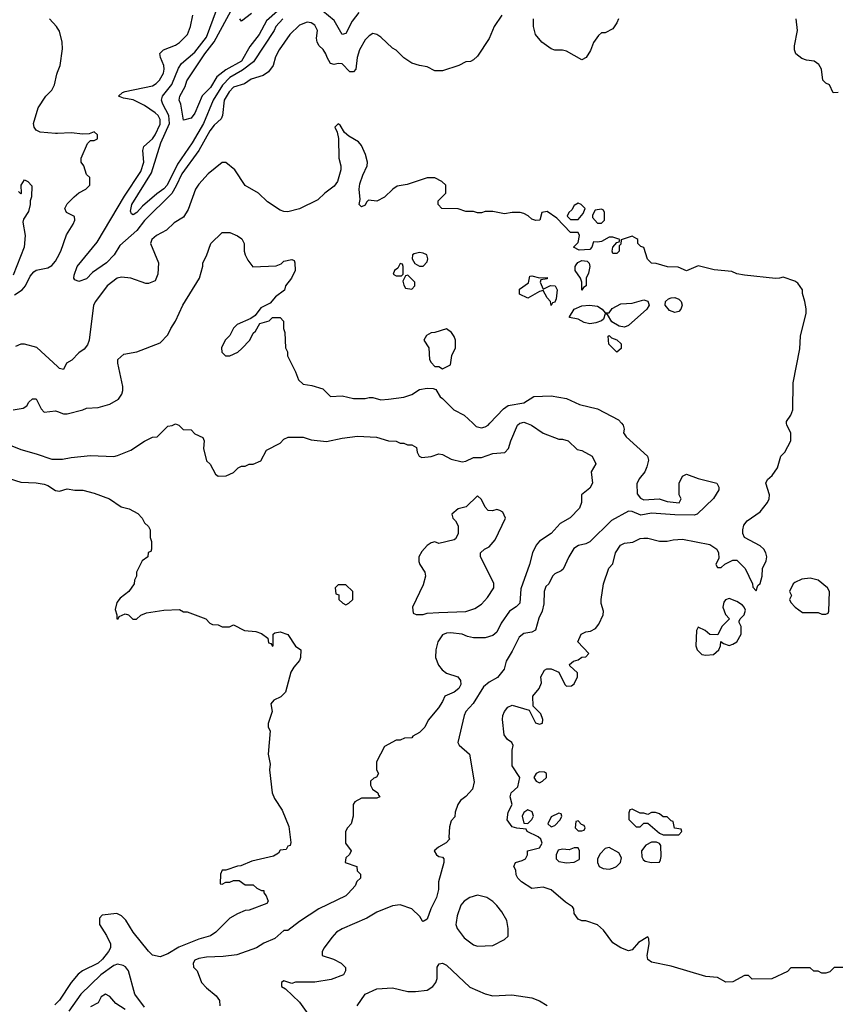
# Model space of a CAD drawing. Header units: inches. Extents: x 2348352 to 2479776, y 460422 to 613655.
# Tile 53 of 256: x 2379804 to 2384019, y 496997 to 502086. Entities that reach past the tile are written whole.
import ezdxf

# ---------------------------------------------------------------- set-up
doc = ezdxf.new("R2010")
doc.units = ezdxf.units.IN
doc.header["$MEASUREMENT"] = 0
for name, color, linetype in [('C3479', 7, 'Continuous'), ('C3489', 7, 'Continuous'), ('C3570', 7, 'Continuous'), ('C3580', 7, 'Continuous')]:
    doc.layers.add(name, color=color, linetype=linetype)

msp = doc.modelspace()

# ---------------------------------------------------------------- linework, layer by layer
at = {"layer": 'C3479', "color": 4}
for points, elevation in [([(2379373.4, 500000), (2379390, 499976), (2379424, 499950), (2379439, 499930), (2379466.8, 499906.8), (2379510, 499896), (2379590, 499899), (2379630, 499908.7), (2379670, 499909), (2379730, 499897.2), (2379810, 499864.5), (2379890, 499842.7), (2379970, 499814), (2380000, 499814.3)], 132), ([(2379750, 499715.3), (2379810, 499695.1), (2379890, 499692.3), (2379930, 499686), (2379950, 499679.3), (2379990, 499653.2), (2380000, 499651.3)], 136), ([(2380000, 497008.8), (2379985.6, 496994.4)], 136)]:
    msp.add_lwpolyline(points, dxfattribs=dict(at, elevation=elevation))
at = {"layer": 'C3489', "color": 4}
for points, elevation in [([(2380000, 499814.3), (2380025.4, 499814.6), (2380070, 499824), (2380170, 499833.2), (2380290, 499829), (2380310, 499834), (2380378, 499862), (2380450, 499908), (2380490, 499928), (2380514, 499930), (2380570, 499986), (2380592, 499988), (2380610, 499998), (2380626, 499990), (2380648.4, 499968.4), (2380690, 499966), (2380710, 499946), (2380750, 499926), (2380758, 499910), (2380754, 499870), (2380770, 499806), (2380788.4, 499788.4), (2380816.4, 499736.4), (2380830, 499726), (2380871.6, 499728.4), (2380910, 499746), (2380934, 499770), (2380950, 499778), (2380970, 499778), (2380990, 499788), (2381011.1, 499788.9), (2381050, 499806), (2381079.6, 499860.4), (2381150, 499898), (2381170, 499918), (2381191.6, 499928.4), (2381270, 499928.7), (2381310, 499914), (2381390, 499905.2), (2381470, 499922.7), (2381550, 499933.2), (2381648.9, 499928.9), (2381710, 499908.7), (2381750, 499908), (2381770, 499898), (2381790, 499898), (2381808.9, 499888.9), (2381830, 499888), (2381854.6, 499874.6), (2381858, 499850), (2381868, 499830), (2381883.1, 499823.1), (2381930, 499828.7), (2381970, 499842), (2381990, 499839), (2382034, 499814), (2382090, 499800.7), (2382110, 499803.7), (2382150, 499823.7), (2382190, 499823.7), (2382250, 499843.7), (2382311, 499849), (2382331, 499869), (2382342.8, 499910), (2382376, 499990), (2382388.5, 500000)], 132), ([(2382423.2, 500000), (2382448.7, 499990), (2382510, 499948.7), (2382590, 499918), (2382610, 499918), (2382638, 499910), (2382684.7, 499864.7), (2382710, 499859), (2382762, 499830), (2382782, 499790), (2382758, 499750), (2382764, 499690), (2382750, 499664.7), (2382708, 499630), (2382708, 499590), (2382698, 499562), (2382648.4, 499511.6), (2382597.2, 499482.8), (2382550, 499431.3), (2382490, 499391.3), (2382474, 499370), (2382454, 499330), (2382439.3, 499270), (2382394.7, 499145.3), (2382389.3, 499070.7), (2382370, 499051), (2382335.3, 499030), (2382292.9, 498967.1), (2382270, 498921), (2382250, 498902.8), (2382210, 498890.7), (2382150, 498890.8), (2382118, 498898), (2382090, 498910.6), (2382030, 498918), (2382010, 498916.3), (2381990, 498906), (2381965.2, 498870), (2381954, 498830), (2381953.2, 498790), (2381969, 498750), (2381986.8, 498726.8), (2382009.5, 498709.5), (2382069, 498689), (2382082, 498670), (2382084, 498650), (2382074, 498630), (2382050, 498611), (2382002, 498590), (2381990, 498562), (2381968.7, 498530), (2381914.6, 498465.4), (2381898, 498430), (2381870, 498402), (2381836.4, 498383.6), (2381830, 498374), (2381792.7, 498372.7), (2381770, 498362), (2381750, 498362), (2381688.7, 498330), (2381648, 498250), (2381648, 498210), (2381658, 498190), (2381648, 498172), (2381634, 498166), (2381618, 498150), (2381618, 498130), (2381628, 498110), (2381655.3, 498090), (2381658, 498078), (2381666, 498070), (2381650, 498062), (2381570, 498062), (2381536.4, 498043.6), (2381528, 498030), (2381528, 497970), (2381518, 497930), (2381498, 497910), (2381488.7, 497890), (2381488.7, 497830), (2381518, 497790), (2381508.4, 497771.6), (2381490, 497754), (2381486, 497730), (2381546, 497710), (2381548, 497688), (2381566, 497670), (2381566, 497650), (2381547.3, 497632.7), (2381538, 497610), (2381502, 497570), (2381490, 497558), (2381350, 497491), (2381250, 497426), (2381190, 497378), (2381170, 497378), (2381122, 497338), (2381066.8, 497313.2), (2381028, 497290), (2380927.2, 497252.8), (2380855.9, 497244.1), (2380770, 497241.6), (2380730, 497234.9), (2380710, 497226), (2380700.9, 497210), (2380702.7, 497190), (2380721.2, 497170), (2380744, 497110), (2380770, 497082), (2380820.4, 497040.4), (2380836.4, 497016.4), (2380838, 496990)], 132), ([(2382913.8, 500000), (2382922, 499990), (2382928.7, 499970), (2382924, 499950), (2382939, 499930), (2383049, 499830), (2383054, 499810), (2383044.7, 499775.3), (2383034, 499750), (2383006.3, 499713.7), (2382992.7, 499687.3), (2382996, 499636), (2383012.7, 499612.7), (2383030, 499605.2), (2383108.9, 499608.9), (2383150, 499595.3), (2383211.6, 499588.4), (2383222, 499610), (2383212, 499630), (2383212, 499690), (2383230, 499726), (2383250, 499738), (2383310, 499714), (2383406, 499690), (2383418, 499670), (2383416.4, 499656.4), (2383390, 499612), (2383306, 499530), (2383290, 499526), (2383190, 499527.3), (2383070, 499534.8), (2383014.8, 499525.2), (2382970, 499544), (2382950, 499546.8), (2382862, 499498), (2382750, 499387.3), (2382730, 499376.3), (2382692.1, 499367.9), (2382667.7, 499352.3), (2382641.2, 499310), (2382613.6, 499246.4), (2382603.1, 499236.9), (2382570, 499222), (2382558, 499210), (2382538, 499170), (2382524, 499156), (2382515.3, 499130), (2382513.6, 499066.4), (2382504, 499030), (2382486.3, 498993.7), (2382469.3, 498930.7), (2382450, 498920.7), (2382410, 498914), (2382385.8, 498894.2), (2382350, 498822), (2382318, 498770), (2382308.7, 498730), (2382274.2, 498685.8), (2382230, 498663), (2382201.1, 498638.9), (2382147.6, 498552.4), (2382109.2, 498510), (2382101.2, 498490), (2382069.3, 498350), (2382076, 498336), (2382129, 498290), (2382152.5, 498147.5), (2382144, 498110), (2382110, 498071.3), (2382082, 498050), (2382068.7, 498030), (2382055.3, 497990), (2382053.2, 497966.8), (2382034.6, 497945.4), (2382024.7, 497915.3), (2382022, 497862), (2382026, 497850), (2382008.7, 497831.3), (2381968, 497810), (2381946, 497790), (2381958, 497770), (2381970, 497762), (2381990, 497758), (2381995.3, 497750), (2381995.3, 497730), (2381968.9, 497631.1), (2381968, 497590), (2381958, 497550), (2381928.4, 497491.6), (2381910, 497438), (2381890, 497424.7), (2381886.4, 497426.4), (2381871.3, 497451.3), (2381830.9, 497490.9), (2381770.7, 497510.7), (2381730, 497506.8), (2381650, 497474), (2381597.5, 497442.5), (2381470, 497386.8), (2381442, 497370), (2381416.5, 497343.5), (2381378, 497290), (2381368, 497270), (2381368, 497250), (2381426, 497230), (2381466, 497210), (2381487.3, 497187.3), (2381488, 497170), (2381478, 497150), (2381413.6, 497126.4), (2381330, 497111.3), (2381230, 497111.3), (2381210, 497104.7), (2381170, 497118), (2381158, 497110), (2381158, 497090), (2381177.2, 497077.2), (2381250, 497009), (2381332.5, 496892.5)], 128), ([(2382146.5, 500000), (2382163.7, 499983.7), (2382190, 499977.2), (2382210, 499981.2), (2382224.7, 499990), (2382234.2, 500000)], 128), ([(2384130, 497188), (2384012.7, 497187.3), (2383990, 497166), (2383970, 497158), (2383950, 497158), (2383930, 497168), (2383908.4, 497168.4), (2383890, 497186), (2383790, 497186), (2383772.7, 497167.3), (2383690.9, 497129.1), (2383590, 497128), (2383570, 497146), (2383550, 497146), (2383490, 497113.2), (2383452.5, 497112.5), (2383410, 497135.3), (2383350, 497141.2), (2383170, 497195.3), (2383070, 497215.3), (2383050, 497228.7), (2383046, 497250), (2383057.2, 497310), (2383055.3, 497335.3), (2383050, 497346), (2383002.4, 497317.6), (2382970, 497279), (2382950, 497274), (2382910, 497289.2), (2382870, 497315.3), (2382820.4, 497380.4), (2382790, 497408), (2382730, 497428.7), (2382710, 497428.7), (2382690, 497438), (2382670, 497466), (2382668, 497490), (2382660.4, 497500.4), (2382624.7, 497524.7), (2382550, 497588.7), (2382510, 497602), (2382450, 497595.3), (2382398, 497630), (2382378, 497650), (2382370, 497666), (2382368, 497690), (2382358, 497710), (2382366, 497730), (2382400.2, 497739.8), (2382418, 497750), (2382428, 497770), (2382429.2, 497790.8), (2382490, 497806.8), (2382504, 497830), (2382498, 497850), (2382483.1, 497863.1), (2382426, 497890), (2382422, 497902), (2382372.7, 497907.3), (2382350, 497915.3), (2382324, 497950), (2382328.7, 497990), (2382348.7, 498030), (2382339, 498070), (2382344, 498090), (2382378.4, 498121.6), (2382389.1, 498169.1), (2382349, 498230), (2382348.7, 498311.3), (2382354.6, 498334.6), (2382348, 498350), (2382325.6, 498365.6), (2382308.7, 498390), (2382299, 498470), (2382301.2, 498490), (2382309.5, 498510.5), (2382326.6, 498533.4), (2382350, 498542.8), (2382436.9, 498516.9), (2382470, 498452), (2382490, 498444.7), (2382506, 498450), (2382508, 498470), (2382498, 498498), (2382458, 498538), (2382455.3, 498590), (2382488, 498630), (2382500.4, 498659.6), (2382498, 498690), (2382516.4, 498723.6), (2382528.4, 498731.6), (2382551.6, 498731.6), (2382590, 498714), (2382622, 498650), (2382630, 498642), (2382656.4, 498643.6), (2382670, 498654), (2382686, 498690), (2382686, 498710), (2382647.3, 498747.3), (2382646, 498754), (2382666, 498770), (2382690, 498778), (2382710, 498792), (2382730, 498794), (2382746, 498810), (2382688, 498870), (2382706, 498910), (2382730, 498922), (2382754.6, 498925.4), (2382780.4, 498939.6), (2382797.2, 498962.8), (2382819, 499010), (2382822, 499030), (2382809.1, 499069.1), (2382809, 499090), (2382821.2, 499170), (2382849.3, 499250.7), (2382870, 499274), (2382884, 499330), (2382908.7, 499370), (2382930, 499381), (2382973.6, 499386.4), (2383010, 499404.7), (2383030, 499406), (2383050, 499406), (2383110, 499391), (2383150, 499391), (2383182, 499398), (2383230, 499400.7), (2383370, 499373.4), (2383406, 499350), (2383416, 499330), (2383416.9, 499303.1), (2383402, 499270), (2383410, 499254), (2383430, 499254), (2383448.4, 499271.6), (2383490, 499292), (2383510, 499292), (2383554, 499250), (2383592, 499170), (2383592.7, 499152.7), (2383610, 499134), (2383619, 499161), (2383630, 499172), (2383641.2, 499210), (2383642, 499250), (2383661.2, 499290), (2383665.2, 499310), (2383659.3, 499330), (2383649.2, 499350), (2383630, 499366), (2383549, 499410), (2383541.2, 499430), (2383541.2, 499450), (2383547, 499473), (2383564.1, 499495.9), (2383630, 499542.8), (2383669.3, 499590), (2383677, 499610), (2383678.4, 499630), (2383659.3, 499690), (2383669.2, 499710), (2383693.2, 499730), (2383721.2, 499770), (2383738, 499830), (2383758, 499850), (2383788.7, 499910), (2383788.7, 499950), (2383768, 499990), (2383767, 500000)], 124), ([(2380000, 499651.3), (2380009.4, 499649.4), (2380050, 499661.2), (2380090, 499654), (2380130, 499654), (2380190, 499639), (2380268.9, 499608.9), (2380329.1, 499569.1), (2380370, 499558), (2380414.6, 499534.6), (2380438, 499510), (2380450, 499486), (2380470, 499466), (2380478, 499450), (2380478, 499410), (2380486, 499390), (2380486, 499350), (2380482, 499338), (2380468.4, 499331.6), (2380466, 499310), (2380438, 499290), (2380408, 499230), (2380408, 499210), (2380398, 499190), (2380395.3, 499170), (2380368.7, 499130), (2380324.1, 499095.9), (2380306.8, 499073.2), (2380298, 499038), (2380306, 499010), (2380306, 498990), (2380314, 498990), (2380318, 499002), (2380350, 499015.3), (2380366, 499010), (2380388.4, 498988.4), (2380408.4, 498988.4), (2380431.1, 499008.9), (2380459.6, 499020.4), (2380550, 499034), (2380630, 499038), (2380650, 499026), (2380670, 499026), (2380766, 498990), (2380787.3, 498967.3), (2380800.4, 498960.4), (2380830, 498958), (2380850, 498948), (2380888.7, 498948.7), (2380910, 498958), (2380966, 498930), (2381024.7, 498924.7), (2381053.2, 498913.2), (2381086, 498890), (2381090, 498866), (2381102, 498862), (2381110, 498848), (2381114, 498850), (2381114, 498910), (2381123.6, 498916.4), (2381150, 498922), (2381190, 498908), (2381228.9, 498848.9), (2381258, 498830), (2381255.3, 498790), (2381250, 498774), (2381220.2, 498739.8), (2381205.6, 498714.4), (2381178, 498610), (2381153.6, 498586.4), (2381118, 498570), (2381102, 498550), (2381108.7, 498510), (2381088.9, 498448.9), (2381088.9, 498428.9), (2381098, 498410), (2381089, 498290), (2381098.6, 498238.6), (2381096, 498210), (2381109.5, 498089.5), (2381121.2, 498061.2), (2381161.5, 498001.5), (2381195.5, 497915.5), (2381206, 497834), (2381202, 497818), (2381190, 497814), (2381182, 497798), (2381150, 497794), (2381142, 497778), (2381116.4, 497763.6), (2381003.1, 497736.9), (2380947.3, 497712.7), (2380930, 497712), (2380870, 497691.3), (2380850, 497691.3), (2380842, 497670), (2380840.4, 497620.4), (2380850, 497618), (2380870, 497628), (2380890, 497628), (2380910, 497637.2), (2380938, 497638), (2380970, 497615.3), (2381010, 497615.3), (2381030, 497598), (2381054, 497586), (2381066, 497586), (2381066, 497574), (2381078, 497558), (2381088.7, 497530), (2381082, 497518), (2380990, 497484.7), (2380970, 497482), (2380930, 497464.7), (2380890, 497442), (2380818, 497370), (2380790, 497351.3), (2380730, 497334.8), (2380627.2, 497292.8), (2380570, 497258), (2380530, 497242), (2380490, 497251.3), (2380470, 497271.3), (2380390.8, 497370), (2380352.3, 497432.3), (2380330, 497454.8), (2380306.4, 497466.4), (2380230, 497458), (2380217.6, 497442.4), (2380216.3, 497410), (2380253.1, 497353.1), (2380273.3, 497310), (2380273.3, 497290), (2380262.9, 497270), (2380232, 497230), (2380210, 497210.5), (2380129.4, 497170.6), (2380106.8, 497153.2), (2380069.6, 497110.4), (2380010, 497018.8), (2380000, 497008.8)], 136), ([(2380450, 496982.8), (2380399.1, 497050), (2380366, 497170), (2380350.5, 497190.5), (2380338.5, 497198.5), (2380310, 497204), (2380290, 497198), (2380222.9, 497150), (2380119.6, 497050), (2380058.5, 496961.5)], 132), ([(2381548, 496990), (2381589, 497050), (2381650, 497077.1), (2381730, 497082.4), (2381810, 497064.4), (2381850, 497063), (2381910, 497070.8), (2381939, 497090), (2381954, 497110), (2381961.2, 497130), (2381960.9, 497190), (2381972.7, 497207.3), (2381990, 497210.5), (2382010, 497199.1), (2382130, 497086), (2382210, 497050.8), (2382250, 497040.7), (2382347.1, 497047.1), (2382450, 497030.7), (2382490, 497014.8), (2382530.6, 496990.6)], 124), ([(2380350, 496970.6), (2380301.3, 497001.3), (2380270, 497038), (2380248, 497050), (2380224.8, 497035.2), (2380210, 497004.7), (2380170, 496984.7)], 128)]:
    msp.add_lwpolyline(points, dxfattribs=dict(at, elevation=elevation))
for points, elevation in [([(2382170, 499626), (2382111, 499569), (2382070, 499557.2), (2382038, 499530), (2382042, 499510), (2382056.8, 499496.8), (2382070.7, 499470), (2382070.8, 499429.2), (2382056.9, 499403.1), (2382050, 499398), (2381970, 499378), (2381950, 499388), (2381930, 499382), (2381910, 499369), (2381882, 499338), (2381867.3, 499310), (2381866.4, 499286.4), (2381871.3, 499270), (2381898, 499230), (2381902, 499210), (2381890, 499166), (2381834, 499050), (2381838, 499018), (2381852.7, 499012.7), (2381890, 499012), (2381910, 499018), (2381970, 499022.8), (2382110, 499027.3), (2382156.5, 499043.5), (2382190, 499064.7), (2382220.9, 499099.1), (2382254, 499150), (2382254.6, 499174.6), (2382186, 499310), (2382186, 499330), (2382206, 499350), (2382230, 499362), (2382262, 499398), (2382315.3, 499510), (2382300.4, 499540.4), (2382286, 499550), (2382270, 499555.3), (2382248.4, 499548.4), (2382226, 499550), (2382210, 499566), (2382190, 499606)], 136), ([(2383890, 499199.3), (2383846, 499194), (2383810, 499178), (2383802, 499170), (2383782, 499130), (2383792, 499110), (2383782, 499090), (2383790, 499074), (2383812, 499050), (2383850, 499022), (2383930, 499022), (2383950, 499014), (2383970, 499014), (2383982, 499018), (2383986, 499030), (2383989, 499130), (2383979, 499150), (2383930, 499189.2)], 124), ([(2381490, 499166), (2381450, 499166), (2381434, 499150), (2381438, 499118), (2381452.7, 499112.7), (2381454, 499090), (2381474, 499070), (2381490, 499062), (2381506, 499070), (2381526, 499090), (2381526, 499130)], 136), ([(2383470, 499095.3), (2383451.6, 499088.4), (2383443.6, 499076.4), (2383438, 499050), (2383451.1, 499011.1), (2383472, 498990), (2383432, 498950), (2383412.7, 498907.3), (2383370, 498908), (2383346, 498930), (2383310, 498946), (2383302, 498930), (2383298, 498850), (2383304.7, 498830), (2383330, 498806), (2383350, 498801), (2383390, 498804.7), (2383418, 498830), (2383426, 498850), (2383427.3, 498872.7), (2383442, 498862), (2383470, 498852), (2383490, 498858), (2383510, 498871.3), (2383532.3, 498910), (2383532.3, 498950), (2383522, 498970), (2383523.1, 498976.9), (2383528, 498990), (2383548.7, 499010), (2383554.6, 499034.6), (2383548.7, 499050), (2383539.3, 499059.3), (2383510, 499079)], 124), ([(2382490, 498198), (2382474, 498190), (2382462, 498170), (2382474, 498150), (2382490, 498142), (2382506, 498150), (2382526, 498170), (2382526, 498190), (2382516.4, 498196.4)], 124), ([(2382430, 498002), (2382410, 497988), (2382401, 497970), (2382410, 497934), (2382430, 497932), (2382450, 497952), (2382459, 497970), (2382452.9, 497992.9)], 124), ([(2382590, 497986), (2382550, 497966), (2382534, 497930), (2382550, 497914), (2382570, 497922), (2382598, 497950), (2382606, 497970), (2382602, 497982)], 124), ([(2382970, 498006), (2382958, 498002), (2382952.7, 497987.3), (2382952.7, 497952.7), (2382990, 497914), (2383010, 497914), (2383030, 497934), (2383050, 497934), (2383110, 497882), (2383130, 497874), (2383210, 497874), (2383226, 497890), (2383222, 497902), (2383187.3, 497907.3), (2383182, 497942), (2383170, 497946), (2383150, 497966), (2383130, 497966), (2383110, 497982), (2383090, 497988), (2383070, 497988), (2383050, 497978), (2383030, 497986), (2383010, 497986)], 124), ([(2382690, 497946), (2382678, 497942), (2382674, 497910), (2382690, 497894), (2382710, 497894), (2382722, 497898), (2382726, 497910), (2382722, 497922), (2382707.3, 497927.3)], 124), ([(2382850, 497808), (2382830, 497802), (2382804.5, 497775.5), (2382791, 497750), (2382790.8, 497730), (2382798, 497710), (2382819.9, 497699.9), (2382850, 497696.3), (2382870, 497700.7), (2382888.7, 497710), (2382908.7, 497730), (2382914.6, 497754.6), (2382900.4, 497780.4)], 124), ([(2383095.3, 497835.3), (2383070, 497835.3), (2383040.7, 497819.3), (2383018, 497790), (2383019.6, 497759.6), (2383025.4, 497745.4), (2383036.9, 497736.9), (2383070, 497730.8), (2383110, 497732), (2383116.5, 497743.5), (2383118.6, 497761.4), (2383118, 497818), (2383110, 497828)], 124), ([(2382690, 497806), (2382670, 497806), (2382643.6, 497796.4), (2382610, 497799), (2382586.8, 497793.2), (2382576, 497770), (2382576, 497750), (2382590, 497736), (2382630, 497727.7), (2382670, 497732), (2382694.6, 497745.4), (2382698, 497750), (2382698, 497790)], 124), ([(2382170, 497562), (2382131.1, 497548.9), (2382102, 497530), (2382084.7, 497510), (2382065.4, 497454.6), (2382059.6, 497420.4), (2382058, 497410), (2382064.7, 497390), (2382100.7, 497340.7), (2382150, 497304.7), (2382170, 497298), (2382250, 497302), (2382310, 497332), (2382328, 497350), (2382328.7, 497390), (2382322, 497430), (2382295.5, 497475.5), (2382270, 497508.7), (2382249.3, 497529.3), (2382218, 497550)], 128)]:
    msp.add_lwpolyline(points, close=True, dxfattribs=dict(at, elevation=elevation))
at = {"layer": 'C3570', "color": 4}
for points, elevation in [([(2380000, 502042.4), (2379995.3, 502050), (2379959, 502090)], 124), ([(2380000, 501497.7), (2379990, 501497.2), (2379910, 501505.2), (2379890, 501515.3), (2379879, 501530), (2379875.3, 501550), (2379899, 501630), (2379939, 501690), (2379970, 501721), (2379984.5, 501750), (2379995.9, 501804.1), (2380000, 501815.3)], 124), ([(2379798, 501198), (2379810, 501186), (2379814, 501190), (2379812, 501230), (2379830, 501258), (2379846, 501250), (2379867.3, 501227.3), (2379866, 501170), (2379858, 501150), (2379859, 501130), (2379850, 501094), (2379824.7, 501055.3), (2379820.2, 501039.8), (2379832, 500970), (2379826.6, 500910), (2379770, 500766)], 128), ([(2379776.8, 500663.2), (2379817.6, 500690), (2379833.6, 500710), (2379858.9, 500761.1), (2379877, 500783), (2379890, 500790.6), (2379950, 500803), (2379970, 500814.9), (2379990, 500838), (2380000, 500857.3)], 124), ([(2380000, 500293.2), (2379892.1, 500392.1), (2379830, 500409.6), (2379810, 500409.6), (2379782.3, 500397.7)], 124), ([(2379770.5, 500069.5), (2379822, 500078), (2379842, 500090), (2379851.6, 500108.4), (2379870, 500126), (2379890, 500126), (2379914.6, 500074.6), (2379930, 500058), (2379990, 500065.2), (2380000, 500061.1)], 128)]:
    msp.add_lwpolyline(points, dxfattribs=dict(at, elevation=elevation))
at = {"layer": 'C3580', "color": 4}
for points, elevation in [([(2381163.8, 502090), (2381128.2, 502050), (2381119.1, 502030), (2381012.3, 501867.7), (2380955.7, 501824.3), (2380890, 501786.6), (2380852.6, 501747.4), (2380804.6, 501670), (2380753.4, 501550), (2380696, 501450), (2380620.6, 501339.4), (2380566.7, 501230), (2380550, 501211.6), (2380513.8, 501186.2), (2380438.5, 501121.5), (2380410, 501089), (2380390, 501078), (2380382, 501082), (2380376.4, 501096.4), (2380384.5, 501130), (2380485.1, 501294.9), (2380534, 501450), (2380578.5, 501550), (2380575.1, 501590), (2380543.6, 501650), (2380537.6, 501670), (2380541.6, 501690), (2380590, 501750.6), (2380625.4, 501834.6), (2380640.8, 501859.2), (2380710, 501918), (2380770, 501994.8), (2380855.1, 502230)], 112), ([(2381135.8, 502130), (2381080.2, 502079.8), (2381041.1, 502010), (2380993.4, 501946.6), (2380950, 501872), (2380870, 501827.1), (2380823.8, 501790), (2380790, 501736), (2380747.9, 501692.1), (2380710, 501602.7), (2380690, 501577.2), (2380650, 501566), (2380637.2, 501650), (2380629, 501670), (2380632.7, 501690), (2380659.7, 501740.3), (2380667.6, 501770), (2380760.4, 501910), (2380809.1, 501970.9), (2380908, 502152)], 108), ([(2382296, 502110), (2382256, 502050), (2382230, 501988), (2382170, 501898), (2382150, 501878), (2382134, 501870), (2382110, 501868), (2382074, 501850), (2381990, 501822), (2381950, 501822), (2381910, 501842), (2381870, 501848.7), (2381830, 501862), (2381790, 501888.7), (2381750, 501928), (2381730, 501938), (2381670, 501995.3), (2381650, 502008.7), (2381630, 502014), (2381610, 502002), (2381590, 501982), (2381560.7, 501930), (2381548.2, 501890), (2381540.7, 501830), (2381530, 501817.2), (2381510, 501816), (2381470, 501857.2), (2381450, 501859), (2381430, 501854), (2381410, 501859), (2381392.7, 501890), (2381387, 501910), (2381372.3, 501932.2), (2381352.3, 501950), (2381340.9, 501970), (2381338, 501990), (2381343.7, 502030), (2381330, 502057.2), (2381310, 502069), (2381290, 502073.2), (2381250, 502057.2), (2381200.7, 502010), (2381144.9, 501930), (2381126.7, 501893.3), (2381114.9, 501850), (2381090, 501816), (2381062.8, 501797.2), (2381000.9, 501779.1), (2380966.4, 501753.6), (2380910, 501736.9), (2380886.6, 501713.4), (2380861.7, 501670), (2380852.2, 501590), (2380845.7, 501574.3), (2380810, 501541.6), (2380787.7, 501512.3), (2380730.2, 501409.8), (2380641.5, 501290), (2380613.5, 501226.5), (2380590, 501188), (2380450, 501048.4), (2380410, 500996.4), (2380321.2, 500918.8), (2380292.4, 500870), (2380252.4, 500830), (2380180.7, 500779.3), (2380150, 500746.6), (2380110, 500733.2), (2380090, 500742), (2380084, 500750), (2380085.6, 500765.6), (2380102, 500810), (2380204.8, 500935.3), (2380346.5, 501173.5), (2380430, 501300.5), (2380445.4, 501350), (2380440.5, 501410), (2380445.1, 501430), (2380490, 501470.4), (2380505.1, 501490), (2380530, 501546), (2380529.7, 501570), (2380519.6, 501590), (2380504.9, 501604.9), (2380450, 501642.4), (2380390, 501672.3), (2380340.1, 501680.1), (2380315.3, 501690), (2380335.3, 501710), (2380350, 501714.9), (2380490, 501744.4), (2380510, 501755.5), (2380527, 501773), (2380547.3, 501810), (2380551.6, 501830), (2380549.6, 501850), (2380532.7, 501890), (2380529.3, 501910.7), (2380548, 501930), (2380610, 501954), (2380630, 501967.3), (2380671.4, 502008.6), (2380686.6, 502050), (2380699.3, 502110)], 116), ([(2381002.5, 502117.5), (2380950, 502079), (2380941.2, 502090)], 104), ([(2381556.1, 502123.9), (2381522, 502078), (2381490, 502015.3), (2381470, 502009.2), (2381430, 502082), (2381370, 502129.5)], 112), ([(2382898, 502090), (2382890.7, 502069.3), (2382870, 502038), (2382830, 502018), (2382810, 502018), (2382796, 502004), (2382770, 501968), (2382753.2, 501926.8), (2382731, 501890), (2382710, 501878), (2382630, 501924), (2382610, 501929), (2382569.1, 501929.1), (2382550, 501935.3), (2382502, 501970), (2382469.4, 502009.4), (2382459, 502050), (2382459, 502090)], 116), ([(2384034, 501710), (2384008.4, 501708.4), (2383988.4, 501748.4), (2383970, 501758), (2383954, 501774), (2383947, 501830), (2383934.7, 501854.7), (2383910, 501872.3), (2383870, 501877.2), (2383845.6, 501885.6), (2383815.3, 501910), (2383808.7, 501930), (2383808.7, 501950), (2383824, 502030), (2383817.2, 502090)], 116), ([(2380000, 501815.3), (2380012.7, 501850), (2380024.7, 501935.3), (2380024, 501970), (2380010, 502026), (2380000, 502042.4)], 124), ([(2383767, 500000), (2383766, 500010), (2383790, 500042), (2383799, 500070), (2383801.2, 500210), (2383835.5, 500384.5), (2383839, 500450), (2383868.7, 500570), (2383868.4, 500591.6), (2383862, 500630), (2383848.7, 500670), (2383848.7, 500690), (2383824.7, 500724.7), (2383810, 500735.3), (2383750, 500755.3), (2383730.7, 500749.3), (2383710, 500749.2), (2383550, 500765.2), (2383510, 500773.2), (2383484.5, 500784.5), (2383392.7, 500792.7), (2383310, 500814), (2383250, 500788.7), (2383207.3, 500807.3), (2383151.6, 500808.4), (2383094, 500826), (2383070, 500828), (2383049.1, 500849.1), (2383030, 500908), (2383014.6, 500914.6), (2382998, 500930), (2382998, 500950), (2382994, 500954), (2382970, 500968), (2382912, 500948), (2382910, 500926), (2382902, 500918), (2382902, 500890), (2382890, 500878), (2382870, 500878), (2382865.2, 500890), (2382869, 500910), (2382890, 500934), (2382902, 500938), (2382906, 500950), (2382870, 500962), (2382850, 500962), (2382810, 500939), (2382790, 500935.3), (2382770, 500938), (2382761, 500910), (2382750, 500899), (2382694.6, 500894.6), (2382666, 500910), (2382690, 500934), (2382698, 500970), (2382690, 500986), (2382650, 500986), (2382580.4, 501060.4), (2382530, 501094), (2382502, 501090), (2382492, 501050), (2382471.6, 501048.4), (2382450, 501055.3), (2382432.7, 501072.7), (2382410, 501084), (2382390, 501089), (2382350, 501089), (2382310, 501082), (2382250, 501095.3), (2382210, 501095.3), (2382190, 501088), (2382170, 501088), (2382150, 501095.3), (2382110, 501095.3), (2382070, 501108.7), (2381986, 501110), (2381966, 501130), (2381966, 501150), (2382006, 501190), (2382006, 501230), (2381986, 501250), (2381950, 501268), (2381910, 501268), (2381806, 501234), (2381755.3, 501224.7), (2381732, 501210), (2381690, 501168), (2381650, 501148), (2381607.3, 501152.7), (2381596.9, 501143.1), (2381590, 501128), (2381570, 501118), (2381558, 501130), (2381563.1, 501156.9), (2381558.7, 501210), (2381562.4, 501237.6), (2381576.9, 501283.1), (2381599.3, 501330), (2381600.9, 501350), (2381592, 501390), (2381570, 501435.3), (2381554.8, 501454.8), (2381504.7, 501484.7), (2381483.1, 501503.1), (2381460.4, 501540.4), (2381450, 501548), (2381432, 501530), (2381444.7, 501504.7), (2381451.3, 501471.3), (2381453.4, 501370), (2381464, 501330), (2381464, 501310), (2381447.3, 501250), (2381430, 501225.2), (2381381, 501190), (2381345.5, 501154.5), (2381250, 501109), (2381190, 501093.2), (2381170, 501094), (2381150, 501102), (2381084.8, 501144.8), (2381038, 501190), (2380969.3, 501229.3), (2380915.3, 501310), (2380870, 501348), (2380850, 501348.7), (2380779.1, 501290), (2380730, 501235.1), (2380713.4, 501210), (2380675.6, 501104.4), (2380650, 501065.2), (2380603.4, 501036.6), (2380562.5, 500997.5), (2380512, 500970), (2380486.8, 500950), (2380481, 500930), (2380521, 500830), (2380518, 500770), (2380503.6, 500736.4), (2380470, 500722), (2380456.9, 500723.1), (2380378, 500750), (2380330, 500755.1), (2380307.7, 500750), (2380257.1, 500710), (2380195.5, 500630), (2380186, 500610), (2380162.8, 500430), (2380154.8, 500405.2), (2380137.3, 500382.7), (2380110, 500364), (2380073.7, 500326.3), (2380046.8, 500310), (2380030, 500278), (2380010, 500284), (2380000, 500293.2)], 124), ([(2380000, 500857.3), (2380016.9, 500890), (2380046.2, 500973.8), (2380081.2, 501030), (2380088.7, 501050), (2380088, 501068), (2380046, 501090), (2380038, 501110), (2380050, 501134), (2380086, 501170), (2380110, 501191.3), (2380146, 501210), (2380166, 501230), (2380166, 501270), (2380150, 501286), (2380135.3, 501330), (2380122, 501350), (2380122, 501370), (2380154.6, 501445.4), (2380170, 501462), (2380190, 501462), (2380206, 501470), (2380206, 501490), (2380190, 501506), (2380163.6, 501496.4), (2380130, 501494), (2380070, 501501.2), (2380000, 501497.7)], 124), ([(2380000, 500061.1), (2380030, 500048.7), (2380050, 500049), (2380130, 500069), (2380150, 500079), (2380210, 500082), (2380270, 500099), (2380314.4, 500125.6), (2380331.3, 500150), (2380338, 500170), (2380338, 500190), (2380311.3, 500310), (2380312, 500330), (2380342.8, 500357.2), (2380410, 500369), (2380530, 500415.3), (2380570, 500458), (2380584.7, 500490), (2380610, 500528), (2380646.8, 500610), (2380734, 500750), (2380751.3, 500811.3), (2380751.3, 500828.7), (2380770, 500866), (2380792, 500930), (2380850, 500986), (2380890, 500986), (2380930, 500968.7), (2380952.7, 500952.7), (2380964, 500930), (2380964, 500890), (2380969, 500870), (2380983.2, 500843.2), (2381009.5, 500809.5), (2381130, 500814), (2381155.3, 500824.7), (2381170, 500838), (2381210, 500846), (2381222, 500842), (2381226, 500830), (2381228, 500790), (2381208.7, 500750), (2381177.2, 500710), (2381172.1, 500687.9), (2381126.3, 500653.7), (2381099.3, 500620.7), (2381050, 500596), (2381022, 500558), (2380998, 500542), (2380929, 500511), (2380908.9, 500491.1), (2380890, 500454), (2380866, 500430), (2380848, 500390), (2380848.4, 500368.4), (2380868.4, 500348.4), (2380890, 500348), (2380931.6, 500368.4), (2380952.7, 500387.3), (2380994, 500430), (2381010, 500466), (2381023.6, 500476.4), (2381044.7, 500515.3), (2381094, 500530), (2381110, 500546), (2381150, 500546), (2381167.3, 500527.3), (2381168, 500490), (2381175.3, 500470), (2381178, 500390), (2381188, 500370), (2381188.4, 500348.4), (2381230, 500266), (2381244.7, 500224.7), (2381270, 500202), (2381314.6, 500194.6), (2381370, 500178), (2381410, 500138), (2381470, 500142), (2381530, 500128.7), (2381590, 500128.7), (2381610, 500134), (2381630, 500133.2), (2381670, 500121.2), (2381710, 500124), (2381790, 500135.3), (2381830, 500148.7), (2381870, 500174), (2381910, 500182), (2381940.4, 500180.4), (2381954.6, 500174.6), (2381976.4, 500136.4), (2381990, 500128), (2382048, 500070), (2382102, 500042), (2382146.5, 500000)], 128), ([(2382234.2, 500000), (2382305.2, 500074.8), (2382327.7, 500092.3), (2382410, 500105.2), (2382460.7, 500139.3), (2382550, 500142), (2382630, 500128.7), (2382698, 500098), (2382790, 500074), (2382898.6, 500018.6), (2382913.8, 500000)], 128), ([(2382388.5, 500000), (2382390, 500001.2), (2382410, 500005.2), (2382423.2, 500000)], 132)]:
    msp.add_lwpolyline(points, dxfattribs=dict(at, elevation=elevation))
for points, elevation in [([(2382690, 501138), (2382670, 501126), (2382656.9, 501103.1), (2382642, 501090), (2382634, 501070), (2382650, 501054), (2382690, 501054), (2382716.4, 501083.6), (2382726, 501110), (2382706, 501130)], 124), ([(2382810, 501106), (2382778, 501102), (2382763.6, 501076.4), (2382763.6, 501063.6), (2382790, 501034), (2382810, 501034), (2382826, 501050), (2382826, 501090), (2382822, 501102)], 124), ([(2381870, 500882), (2381843.6, 500876.4), (2381834, 500870), (2381832, 500850), (2381845.4, 500825.4), (2381870, 500811.3), (2381890, 500811.3), (2381910, 500834), (2381914, 500850), (2381908, 500870), (2381890, 500879)], 128), ([(2381770, 500826), (2381758, 500802), (2381742, 500790), (2381734, 500770), (2381750, 500762), (2381770, 500762), (2381778, 500762), (2381786, 500770), (2381786, 500810), (2381782, 500822)], 128), ([(2382710, 500688), (2382708.7, 500730), (2382702, 500750), (2382674, 500790), (2382674, 500810), (2382680.2, 500819.8), (2382689.3, 500830.7), (2382710, 500842), (2382737.5, 500837.5), (2382747.3, 500827.3), (2382750.7, 500810.7), (2382744, 500776), (2382731.3, 500750), (2382731.3, 500710), (2382718, 500702)], 124), ([(2381810, 500766), (2381798, 500762), (2381784.7, 500735.3), (2381790, 500714), (2381798, 500698), (2381830, 500694), (2381846, 500710), (2381846, 500730)], 128), ([(2382490, 500752), (2382530, 500754), (2382530, 500746), (2382498, 500742), (2382494, 500730), (2382510, 500694), (2382548, 500712), (2382572, 500710), (2382582, 500690), (2382576.9, 500643.1), (2382570, 500626), (2382558, 500622), (2382550, 500608), (2382548, 500630), (2382530, 500648), (2382510, 500686), (2382490, 500682), (2382430, 500646), (2382387.3, 500667.3), (2382387.3, 500692.7), (2382433.6, 500726.4), (2382440.4, 500759.6), (2382450, 500762)], 124), ([(2382930, 500496), (2382902, 500502), (2382864.1, 500524.1), (2382842, 500562), (2382830, 500566), (2382822, 500538), (2382810.8, 500529.2), (2382781.6, 500518.4), (2382750, 500514), (2382721.2, 500521.2), (2382690, 500539), (2382646, 500546), (2382646, 500550), (2382669.3, 500590.7), (2382710, 500607.7), (2382749.4, 500610.6), (2382790, 500604.9), (2382814.8, 500590), (2382830, 500571), (2382850, 500571), (2382866.5, 500593.5), (2382910, 500617.3), (2382970, 500620.7), (2383030, 500638), (2383051.1, 500631.1), (2383058, 500610), (2383044.7, 500590), (2382950, 500505.2)], 124), ([(2383190, 500572.3), (2383163, 500583), (2383139.3, 500610), (2383141.2, 500630), (2383156.6, 500643.4), (2383171.7, 500648.3), (2383190.3, 500650.4), (2383210, 500642), (2383222, 500630), (2383228, 500610), (2383220.7, 500590), (2383210, 500577.2)], 124), ([(2382010, 500488.7), (2381950, 500468.7), (2381930, 500468), (2381906, 500454), (2381892, 500430), (2381918, 500390), (2381922, 500330), (2381930, 500314), (2381950, 500294), (2381970, 500294), (2381990, 500282), (2382030, 500302), (2382038, 500350), (2382057.2, 500390), (2382057.2, 500430), (2382050, 500448), (2382035.3, 500470)], 128), ([(2382890, 500368), (2382848.4, 500408.4), (2382846, 500450), (2382850, 500454), (2382862, 500442), (2382890, 500432), (2382912, 500410), (2382912.7, 500387.3)], 124)]:
    msp.add_lwpolyline(points, close=True, dxfattribs=dict(at, elevation=elevation))

doc.saveas('drawing.dxf')
